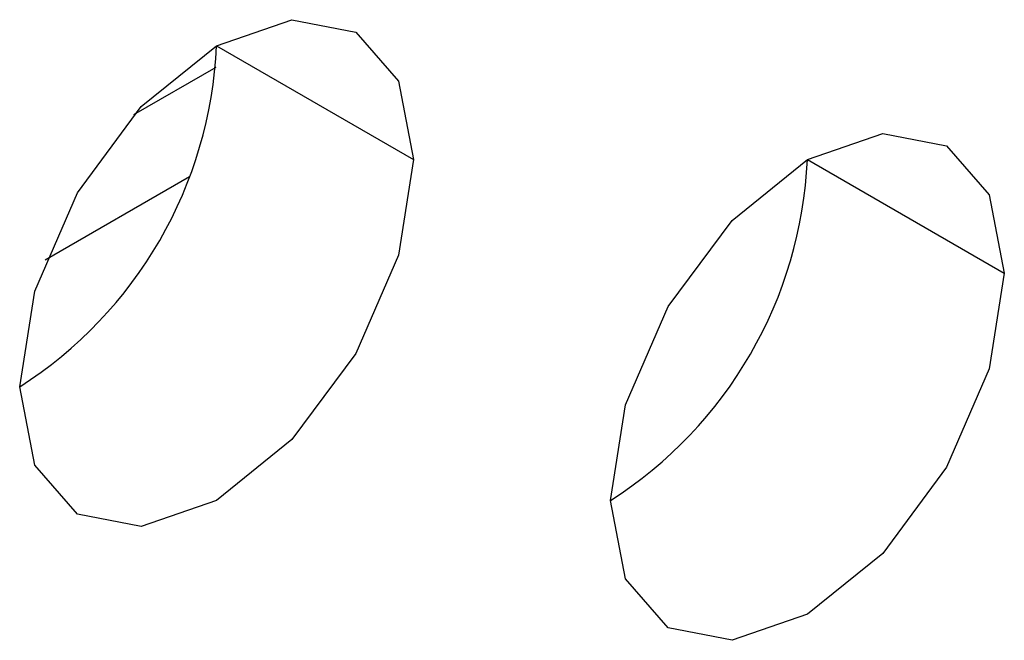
# Model space of a CAD drawing. Header units: millimetres. Extents: x 0 to 1118, y 0 to 864.
# Tile 135 of 256: x 941.864 to 942.306, y 642.105 to 642.384. Entities that reach past the tile are written whole.
import ezdxf

# ---------------------------------------------------------------- set-up
doc = ezdxf.new("R2010")
doc.units = ezdxf.units.MM

msp = doc.modelspace()

# ---------------------------------------------------------------- linework, layer by layer
at = {"color": 7, "linetype": 'Continuous', "lineweight": 25}
for p, q in [((941.9523876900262, 642.3724225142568), (942.0407760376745, 642.3213970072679)), ((941.9520048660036, 642.3627122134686), (941.9151392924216, 642.3414301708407)), ((942.2175527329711, 642.3213638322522), (942.3059410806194, 642.2703383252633))]:
    msp.add_line(p, q, dxfattribs=at)
at = {"color": 8, "linetype": 'Continuous', "lineweight": 25}
msp.add_line((941.9401817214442, 642.3136208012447), (941.8754756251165, 642.2762667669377), dxfattribs=at)
at = {"color": 7, "linetype": 'Continuous', "lineweight": 25, "flags": 128}
for points in [[(941.863999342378, 642.21934599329), (941.8707275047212, 642.2622896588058), (941.8898876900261, 642.3064637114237), (941.9185629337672, 642.3451430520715), (941.9523876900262, 642.3724391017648), (941.9862124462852, 642.3841962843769), (942.0148876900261, 642.3786246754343), (942.034047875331, 642.356572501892), (942.0407760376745, 642.3213970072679)], [(942.1291643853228, 642.1682873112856), (942.1358925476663, 642.211230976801), (942.1550527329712, 642.255405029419), (942.1837279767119, 642.2940843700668), (942.2175527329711, 642.3213804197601), (942.2513774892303, 642.3331376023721), (942.2800527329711, 642.3275659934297), (942.2992129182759, 642.3055138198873), (942.3059410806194, 642.2703383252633)], [(942.0407760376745, 642.3213970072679), (942.034047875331, 642.2784533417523), (942.0148876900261, 642.2342792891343), (941.9862124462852, 642.1955999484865), (941.9523876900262, 642.1683038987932), (941.9185629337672, 642.1565467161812), (941.8898876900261, 642.1621183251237), (941.8707275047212, 642.184170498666), (941.863999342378, 642.21934599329)], [(942.3059410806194, 642.2703383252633), (942.2992129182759, 642.2273946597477), (942.2800527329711, 642.1832206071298), (942.2513774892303, 642.144541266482), (942.2175527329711, 642.1172452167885), (942.1837279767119, 642.1054880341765), (942.1550527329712, 642.111059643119), (942.1358925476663, 642.1331118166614), (942.1291643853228, 642.1682873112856)]]:
    msp.add_lwpolyline(points, dxfattribs=at)
at = {"color": 7, "linetype": 'Continuous', "lineweight": 25}
for centre, radius, start, end in [((941.7604856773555, 642.3811551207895), 0.192100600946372, 302.6054783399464, 357.3945215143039), ((942.0256504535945, 642.330096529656), 0.1921008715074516, 302.6058600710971, 357.3944980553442)]:
    msp.add_arc(centre, radius, start, end, dxfattribs=at)

doc.saveas('drawing.dxf')
